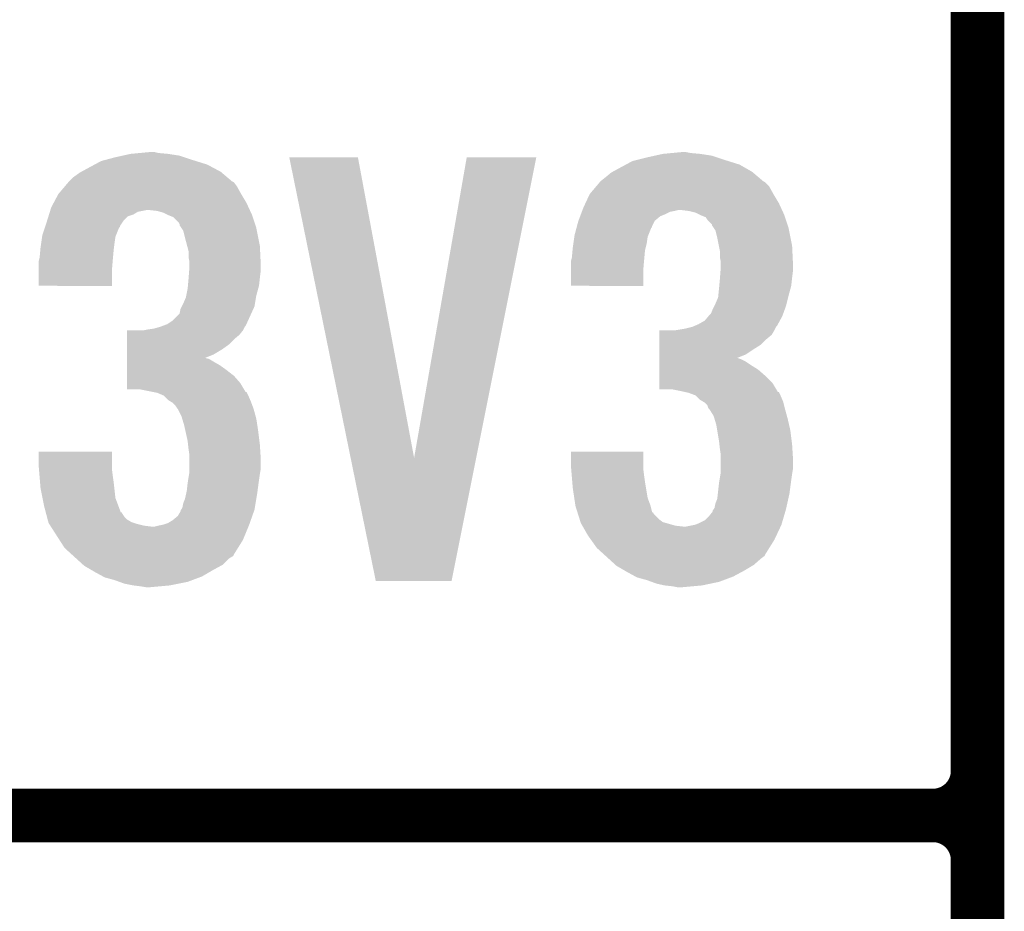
# Model space of a CAD drawing. Extents: x -1.3 to 24.2, y -3.9 to 39.2.
# Tile 3 of 34: x 1.3 to 4.1, y 1 to 3.5. Entities that reach past the tile are written whole.
import ezdxf

# ---------------------------------------------------------------- set-up
doc = ezdxf.new("R2010")
doc.units = 0
doc.layers.add('PRESSURE_24_CLICK_V100_GTO', color=14, linetype='CONTINUOUS')

msp = doc.modelspace()

# ---------------------------------------------------------------- linework, layer by layer
at = {"layer": 'PRESSURE_24_CLICK_V100_GTO', "const_width": 0.1524}
for points in [[(4.0132, -0.5588), (4.0132, 18.3388)], [(4.0132, 1.397), (4.0132, 3.683)], [(-1.27, 1.27), (3.8862, 1.27)], [(-1.27, 1.27), (3.8862, 1.27)]]:
    msp.add_lwpolyline(points, dxfattribs=at)
for points in [[(3.8862, 1.27, 0.4142136), (4.0132, 1.397)], [(4.0132, 1.143, 0.4142136), (3.8862, 1.27)], [(4.0132, 1.143, 0.4142136), (3.8862, 1.27)]]:
    msp.add_lwpolyline(points, format="xyb", dxfattribs=at)
at = {"layer": 'PRESSURE_24_CLICK_V100_GTO'}
for points in [[(1.5259, 3.1369), (1.55448, 3.14452), (1.778, 3.1369), (1.755138, 3.14452)], [(1.55448, 3.14452), (1.57733, 3.149598), (1.755138, 3.14452), (1.739902, 3.149598)], [(1.57733, 3.149598), (1.600202, 3.15468), (1.739902, 3.149598), (1.70688, 3.15468)], [(1.600202, 3.15468), (1.62687, 3.15722), (1.70688, 3.15468), (1.678942, 3.15722)], [(1.62687, 3.15722), (1.653538, 3.15976), (1.678942, 3.15722), (1.668782, 3.15976)], [(2.052348, 3.144498), (2.052344, 3.144514), (2.247904, 3.144498), (2.052344, 3.144514)], [(2.227098, 2.288684), (2.052348, 3.144498), (2.407946, 2.288684), (2.247904, 3.144498)], [(2.407946, 2.288684), (2.557796, 3.14449), (2.584716, 2.288684), (2.755896, 3.14449)], [(2.557796, 3.14449), (2.557802, 3.14452), (2.755896, 3.14449), (2.557802, 3.14452)], [(3.040376, 3.1369), (3.07086, 3.14452), (3.29438, 3.1369), (3.271518, 3.14452)], [(3.07086, 3.14452), (3.09371, 3.149598), (3.271518, 3.14452), (3.256282, 3.149598)], [(3.09371, 3.149598), (3.116582, 3.15468), (3.256282, 3.149598), (3.22326, 3.15468)], [(3.116582, 3.15468), (3.14325, 3.15722), (3.22326, 3.15468), (3.19532, 3.15722)], [(3.14325, 3.15722), (3.169918, 3.15976), (3.19532, 3.15722), (3.182622, 3.15976)], [(1.460072, 3.10388), (1.48336, 3.11658), (1.856734, 3.10388), (1.832928, 3.11658)], [(1.48336, 3.11658), (1.49751, 3.1242), (1.832928, 3.11658), (1.818642, 3.1242)], [(1.49751, 3.1242), (1.516382, 3.134362), (1.818642, 3.1242), (1.786122, 3.134362)], [(1.516382, 3.134362), (1.5259, 3.1369), (1.786122, 3.134362), (1.778, 3.1369)], [(2.973914, 3.10388), (2.9972, 3.11658), (3.370574, 3.10388), (3.348354, 3.11658)], [(2.9972, 3.11658), (3.01135, 3.1242), (3.348354, 3.11658), (3.335022, 3.1242)], [(3.01135, 3.1242), (3.030224, 3.134362), (3.335022, 3.1242), (3.302502, 3.134362)], [(3.030224, 3.134362), (3.040376, 3.1369), (3.302502, 3.134362), (3.29438, 3.1369)], [(1.424938, 3.075938), (1.43764, 3.08864), (1.889764, 3.075938), (1.87475, 3.08864)], [(1.43764, 3.08864), (1.45542, 3.101342), (1.87475, 3.08864), (1.859736, 3.101342)], [(1.45542, 3.101342), (1.460072, 3.10388), (1.859736, 3.101342), (1.856734, 3.10388)], [(2.941322, 3.078482), (2.95402, 3.08864), (3.400598, 3.078482), (3.38859, 3.08864)], [(2.95402, 3.08864), (2.969262, 3.101342), (3.38859, 3.08864), (3.373576, 3.101342)], [(2.969262, 3.101342), (2.973914, 3.10388), (3.373576, 3.101342), (3.370574, 3.10388)], [(1.394464, 3.04038), (1.413804, 3.06324), (1.91516, 3.04038), (1.902462, 3.06324)], [(1.413804, 3.06324), (1.422396, 3.073396), (1.902462, 3.06324), (1.894836, 3.073396)], [(1.422396, 3.073396), (1.422398, 3.073398), (1.894836, 3.073396), (1.894834, 3.073398)], [(1.422398, 3.073398), (1.424938, 3.075938), (1.894834, 3.073398), (1.889764, 3.075938)], [(2.908302, 3.04038), (2.927642, 3.063238), (3.43154, 3.04038), (3.418842, 3.063238)], [(2.927642, 3.063238), (2.936238, 3.073398), (3.418842, 3.063238), (3.408676, 3.073398)], [(2.936238, 3.073398), (2.938778, 3.075938), (3.408676, 3.073398), (3.403604, 3.075938)], [(2.938778, 3.075938), (2.941322, 3.078482), (3.403604, 3.075938), (3.400598, 3.078482)], [(1.380912, 3.014978), (1.39446, 3.040374), (1.9304, 3.014978), (1.915164, 3.040374)], [(1.39446, 3.040374), (1.394464, 3.04038), (1.915164, 3.040374), (1.91516, 3.04038)], [(2.896446, 3.014978), (2.9083, 3.040376), (3.44678, 3.014978), (3.431544, 3.040376)], [(2.9083, 3.040376), (2.908302, 3.04038), (3.431544, 3.040376), (3.43154, 3.04038)], [(1.371758, 2.99466), (1.37414, 3.002282), (1.939778, 2.99466), (1.93626, 3.002282)], [(1.37414, 3.002282), (1.380912, 3.014978), (1.93626, 3.002282), (1.9304, 3.014978)], [(2.887662, 2.99466), (2.89052, 3.00228), (3.456158, 2.99466), (3.452642, 3.00228)], [(2.89052, 3.00228), (2.896446, 3.014978), (3.452642, 3.00228), (3.44678, 3.014978)], [(1.362232, 2.96418), (1.3662, 2.976876), (1.57988, 2.96418), (1.592582, 2.976876)], [(1.3662, 2.976876), (1.367788, 2.98196), (1.592582, 2.976876), (1.607824, 2.98196)], [(1.367788, 2.98196), (1.37017, 2.98958), (1.607824, 2.98196), (1.620518, 2.98958)], [(1.37017, 2.98958), (1.371758, 2.99466), (1.620518, 2.98958), (1.645918, 2.99466)], [(1.676398, 2.99212), (1.653538, 2.99466), (1.94095, 2.99212), (1.939778, 2.99466)], [(1.694178, 2.987042), (1.676398, 2.99212), (1.943294, 2.987042), (1.94095, 2.99212)], [(1.704346, 2.981958), (1.694178, 2.987042), (1.94564, 2.981958), (1.943294, 2.987042)], [(1.70942, 2.97942), (1.704346, 2.981958), (1.946486, 2.97942), (1.94564, 2.981958)], [(1.722116, 2.97434), (1.70942, 2.97942), (1.94818, 2.97434), (1.946486, 2.97942)], [(1.737358, 2.959096), (1.722116, 2.97434), (1.953262, 2.959096), (1.94818, 2.97434)], [(2.87623, 2.964176), (2.880994, 2.976878), (3.093718, 2.964176), (3.108964, 2.976878)], [(2.880994, 2.976878), (2.8829, 2.98196), (3.108964, 2.976878), (3.12166, 2.98196)], [(2.8829, 2.98196), (2.885756, 2.989578), (3.12166, 2.98196), (3.136898, 2.989578)], [(2.885756, 2.989578), (2.88671, 2.99212), (3.136898, 2.989578), (3.1496, 2.99212)], [(2.88671, 2.99212), (2.887662, 2.99466), (3.1496, 2.99212), (3.159758, 2.99466)], [(3.190238, 2.99212), (3.169918, 2.99466), (3.45733, 2.99212), (3.456158, 2.99466)], [(3.210558, 2.987042), (3.190238, 2.99212), (3.459674, 2.987042), (3.45733, 2.99212)], [(3.220726, 2.981958), (3.210558, 2.987042), (3.46202, 2.981958), (3.459674, 2.987042)], [(3.2258, 2.97942), (3.220726, 2.981958), (3.462866, 2.97942), (3.46202, 2.981958)], [(3.238494, 2.974342), (3.2258, 2.97942), (3.46456, 2.974342), (3.462866, 2.97942)], [(3.24358, 2.96672), (3.238494, 2.974342), (3.4671, 2.96672), (3.46456, 2.974342)], [(1.355512, 2.943856), (1.356358, 2.946394), (1.56718, 2.943856), (1.569714, 2.946394)], [(1.356358, 2.946394), (1.357206, 2.94894), (1.569714, 2.946394), (1.56972, 2.94894)], [(1.357206, 2.94894), (1.36144, 2.96164), (1.56972, 2.94894), (1.578186, 2.96164)], [(1.36144, 2.96164), (1.362232, 2.96418), (1.578186, 2.96164), (1.57988, 2.96418)], [(1.739898, 2.954024), (1.737358, 2.959096), (1.954952, 2.954024), (1.953262, 2.959096)], [(1.7399, 2.95148), (1.739898, 2.954024), (1.9558, 2.95148), (1.954952, 2.954024)], [(1.744982, 2.943858), (1.7399, 2.95148), (1.95834, 2.943858), (1.9558, 2.95148)], [(2.870536, 2.943856), (2.871214, 2.946394), (3.08356, 2.943856), (3.086094, 2.946394)], [(2.871214, 2.946394), (2.871892, 2.948936), (3.086094, 2.946394), (3.0861, 2.948936)], [(2.871892, 2.948936), (2.87528, 2.96164), (3.0861, 2.948936), (3.09245, 2.96164)], [(2.87528, 2.96164), (2.87623, 2.964176), (3.09245, 2.96164), (3.093718, 2.964176)], [(3.256274, 2.954026), (3.24358, 2.96672), (3.471332, 2.954026), (3.4671, 2.96672)], [(3.25628, 2.95148), (3.256274, 2.954026), (3.47218, 2.95148), (3.471332, 2.954026)], [(3.261362, 2.943858), (3.25628, 2.95148), (3.47472, 2.943858), (3.47218, 2.95148)], [(1.345474, 2.90068), (1.348014, 2.918456), (1.55448, 2.90068), (1.55702, 2.918456)], [(1.348014, 2.918456), (1.348742, 2.923542), (1.55702, 2.918456), (1.559054, 2.923542)], [(1.348742, 2.923542), (1.355512, 2.943856), (1.559054, 2.923542), (1.56718, 2.943856)], [(1.750058, 2.936244), (1.744982, 2.943858), (1.959864, 2.936244), (1.95834, 2.943858)], [(1.75514, 2.91592), (1.750058, 2.936244), (1.963928, 2.91592), (1.959864, 2.936244)], [(2.861854, 2.90068), (2.864392, 2.918456), (3.07086, 2.90068), (3.0734, 2.918456)], [(2.864392, 2.918456), (2.86512, 2.923542), (3.0734, 2.918456), (3.075434, 2.923542)], [(2.86512, 2.923542), (2.870536, 2.943856), (3.075434, 2.923542), (3.08356, 2.943856)], [(3.266438, 2.936244), (3.261362, 2.943858), (3.476244, 2.936244), (3.47472, 2.943858)], [(3.27152, 2.91592), (3.266438, 2.936244), (3.480308, 2.91592), (3.476244, 2.936244)], [(1.34366, 2.88798), (1.345474, 2.90068), (1.552892, 2.88798), (1.55448, 2.90068)], [(1.761238, 2.893058), (1.75514, 2.91592), (1.9685, 2.893058), (1.963928, 2.91592)], [(1.7653, 2.877824), (1.761238, 2.893058), (1.969226, 2.877824), (1.9685, 2.893058)], [(2.86004, 2.88798), (2.861854, 2.90068), (3.067684, 2.88798), (3.07086, 2.90068)], [(3.276094, 2.893058), (3.27152, 2.91592), (3.48488, 2.893058), (3.480308, 2.91592)], [(3.27914, 2.877822), (3.276094, 2.893058), (3.485606, 2.877822), (3.48488, 2.893058)], [(1.34112, 2.860042), (1.342966, 2.88036), (1.550092, 2.860042), (1.55194, 2.88036)], [(1.342966, 2.88036), (1.34366, 2.88798), (1.55194, 2.88036), (1.552892, 2.88798)], [(1.7653, 2.860042), (1.7653, 2.877824), (1.970074, 2.860042), (1.969226, 2.877824)], [(2.8575, 2.860042), (2.859346, 2.880358), (3.063932, 2.860042), (3.06578, 2.880358)], [(2.859346, 2.880358), (2.86004, 2.88798), (3.06578, 2.880358), (3.067684, 2.88798)], [(3.27914, 2.860042), (3.27914, 2.877822), (3.486454, 2.860042), (3.485606, 2.877822)], [(1.33858, 2.849882), (1.339214, 2.85242), (1.549188, 2.849882), (1.5494, 2.85242)], [(1.33858, 2.821942), (1.33858, 2.849882), (1.54686, 2.821942), (1.549188, 2.849882)], [(1.339214, 2.85242), (1.34112, 2.860042), (1.5494, 2.85242), (1.550092, 2.860042)], [(1.76784, 2.847342), (1.7653, 2.860042), (1.970678, 2.847342), (1.970074, 2.860042)], [(1.76784, 2.83972), (1.76784, 2.847342), (1.97104, 2.83972), (1.970678, 2.847342)], [(1.76784, 2.832098), (1.76784, 2.83972), (1.97104, 2.832098), (1.97104, 2.83972)], [(2.85496, 2.849882), (2.855594, 2.85242), (3.063028, 2.849882), (3.06324, 2.85242)], [(2.85496, 2.821942), (2.85496, 2.849882), (3.0607, 2.821942), (3.063028, 2.849882)], [(2.855594, 2.85242), (2.8575, 2.860042), (3.06324, 2.85242), (3.063932, 2.860042)], [(3.28168, 2.847342), (3.27914, 2.860042), (3.487058, 2.847342), (3.486454, 2.860042)], [(3.28168, 2.83972), (3.28168, 2.847342), (3.48742, 2.83972), (3.487058, 2.847342)], [(3.28168, 2.832098), (3.28168, 2.83972), (3.48742, 2.832098), (3.48742, 2.83972)], [(1.33858, 2.778786), (1.33858, 2.821942), (1.546834, 2.778786), (1.54686, 2.821942)], [(1.765494, 2.80162), (1.767058, 2.82194), (1.9685, 2.80162), (1.97104, 2.82194)], [(1.767058, 2.82194), (1.76784, 2.832098), (1.97104, 2.82194), (1.97104, 2.832098)], [(2.85496, 2.778786), (2.85496, 2.821942), (3.060674, 2.778786), (3.0607, 2.821942)], [(3.279334, 2.80162), (3.280898, 2.82194), (3.48488, 2.80162), (3.48742, 2.82194)], [(3.280898, 2.82194), (3.28168, 2.832098), (3.48742, 2.82194), (3.48742, 2.832098)], [(1.546834, 2.77876), (1.33858, 2.778786), (1.546834, 2.77876), (1.546834, 2.778786)], [(1.76276, 2.77114), (1.763452, 2.778758), (1.963882, 2.77114), (1.96596, 2.778758)], [(1.763452, 2.778758), (1.7653, 2.79908), (1.96596, 2.778758), (1.968216, 2.79908)], [(1.7653, 2.79908), (1.765494, 2.80162), (1.968216, 2.79908), (1.9685, 2.80162)], [(3.060674, 2.77876), (2.85496, 2.778786), (3.060674, 2.77876), (3.060674, 2.778786)], [(3.2766, 2.77114), (3.277292, 2.778758), (3.480262, 2.77114), (3.48234, 2.778758)], [(3.277292, 2.778758), (3.27914, 2.79908), (3.48234, 2.778758), (3.484596, 2.79908)], [(3.27914, 2.79908), (3.279334, 2.80162), (3.484596, 2.79908), (3.48488, 2.80162)], [(1.75768, 2.745742), (1.758694, 2.75082), (1.957492, 2.745742), (1.95834, 2.75082)], [(1.758694, 2.75082), (1.76276, 2.77114), (1.95834, 2.75082), (1.963882, 2.77114)], [(3.27406, 2.745744), (3.274566, 2.75082), (3.47345, 2.745744), (3.47472, 2.75082)], [(3.274566, 2.75082), (3.2766, 2.77114), (3.47472, 2.75082), (3.480262, 2.77114)], [(1.746248, 2.720338), (1.75006, 2.72796), (1.953258, 2.720338), (1.954528, 2.72796)], [(1.75006, 2.72796), (1.75768, 2.745742), (1.954528, 2.72796), (1.957492, 2.745742)], [(3.26263, 2.72034), (3.26644, 2.72796), (3.467098, 2.72034), (3.469002, 2.72796)], [(3.26644, 2.72796), (3.27406, 2.745744), (3.469002, 2.72796), (3.47345, 2.745744)], [(1.719582, 2.679702), (1.739902, 2.70002), (1.934784, 2.679702), (1.94402, 2.70002)], [(1.739902, 2.70002), (1.742442, 2.712722), (1.94402, 2.70002), (1.949794, 2.712722)], [(1.742442, 2.712722), (1.746248, 2.720338), (1.949794, 2.712722), (1.953258, 2.720338)], [(3.24654, 2.692398), (3.248658, 2.694938), (3.45694, 2.692398), (3.457862, 2.694938)], [(3.248658, 2.694938), (3.25374, 2.700024), (3.457862, 2.694938), (3.459712, 2.700024)], [(3.25374, 2.700024), (3.25882, 2.71272), (3.459712, 2.700024), (3.464326, 2.71272)], [(3.25882, 2.71272), (3.26263, 2.72034), (3.464326, 2.71272), (3.467098, 2.72034)], [(1.690802, 2.664464), (1.704342, 2.669542), (1.927858, 2.664464), (1.930166, 2.669542)], [(1.704342, 2.669542), (1.719582, 2.679702), (1.930166, 2.669542), (1.934784, 2.679702)], [(3.206334, 2.664464), (3.218182, 2.66954), (3.441698, 2.664464), (3.444466, 2.66954)], [(3.218182, 2.66954), (3.235956, 2.679704), (3.444466, 2.66954), (3.450012, 2.679704)], [(3.235956, 2.679704), (3.24654, 2.692398), (3.450012, 2.679704), (3.45694, 2.692398)], [(1.590062, 2.626362), (1.590064, 2.639058), (1.894842, 2.626362), (1.910078, 2.639058)], [(1.590064, 2.639058), (1.590066, 2.65176), (1.910078, 2.639058), (1.920236, 2.65176)], [(1.635762, 2.65176), (1.63578, 2.651764), (1.920236, 2.65176), (1.92024, 2.651764)], [(1.63578, 2.651764), (1.64846, 2.6543), (1.92024, 2.651764), (1.921508, 2.6543)], [(1.64846, 2.6543), (1.666242, 2.65684), (1.921508, 2.6543), (1.922778, 2.65684)], [(1.666242, 2.65684), (1.684006, 2.661916), (1.922778, 2.65684), (1.925318, 2.661916)], [(1.684006, 2.661916), (1.68402, 2.66192), (1.925318, 2.661916), (1.92532, 2.66192)], [(1.68402, 2.66192), (1.690802, 2.664464), (1.92532, 2.66192), (1.927858, 2.664464)], [(3.106442, 2.626362), (3.106444, 2.639058), (3.411222, 2.626362), (3.426456, 2.639058)], [(3.106444, 2.639058), (3.106446, 2.65176), (3.426456, 2.639058), (3.434078, 2.65176)], [(3.149602, 2.65176), (3.149612, 2.651762), (3.434078, 2.65176), (3.43408, 2.651762)], [(3.149612, 2.651762), (3.18008, 2.65684), (3.43408, 2.651762), (3.436618, 2.65684)], [(3.18008, 2.65684), (3.200378, 2.661916), (3.436618, 2.65684), (3.439158, 2.661916)], [(3.200378, 2.661916), (3.200402, 2.661922), (3.439158, 2.661916), (3.439162, 2.661922)], [(3.200402, 2.661922), (3.206334, 2.664464), (3.439162, 2.661922), (3.441698, 2.664464)], [(1.590056, 2.59842), (1.590058, 2.61112), (1.861822, 2.59842), (1.8796, 2.61112)], [(1.590058, 2.61112), (1.590062, 2.626362), (1.8796, 2.61112), (1.894842, 2.626362)], [(3.106436, 2.59842), (3.106438, 2.61112), (3.37566, 2.59842), (3.395978, 2.61112)], [(3.106438, 2.61112), (3.106442, 2.626362), (3.395978, 2.61112), (3.411222, 2.626362)], [(1.590052, 2.57302), (1.590054, 2.58318), (1.811154, 2.57302), (1.836426, 2.58318)], [(1.590054, 2.58318), (1.590056, 2.59842), (1.836426, 2.58318), (1.861822, 2.59842)], [(3.106432, 2.57302), (3.106434, 2.58318), (3.327534, 2.57302), (3.352804, 2.58318)], [(3.106434, 2.58318), (3.106436, 2.59842), (3.352804, 2.58318), (3.37566, 2.59842)], [(1.59005, 2.5527), (1.590052, 2.56286), (1.854202, 2.5527), (1.83642, 2.56286)], [(1.590052, 2.57048), (1.590052, 2.57302), (1.823722, 2.57048), (1.813562, 2.57302)], [(1.590052, 2.56286), (1.590052, 2.57048), (1.83642, 2.56286), (1.823722, 2.57048)], [(3.10643, 2.5527), (3.106432, 2.562858), (3.36804, 2.5527), (3.352802, 2.562858)], [(3.106432, 2.573018), (3.106432, 2.57302), (3.329942, 2.573018), (3.327534, 2.57302)], [(3.106432, 2.57048), (3.106432, 2.573018), (3.33756, 2.57048), (3.329942, 2.573018)], [(3.106432, 2.562858), (3.106432, 2.57048), (3.352802, 2.562858), (3.33756, 2.57048)], [(1.590044, 2.52222), (1.590048, 2.54), (1.894842, 2.52222), (1.87198, 2.54)], [(1.590048, 2.54), (1.59005, 2.5527), (1.87198, 2.54), (1.854202, 2.5527)], [(3.106424, 2.522222), (3.106428, 2.54), (3.40868, 2.522222), (3.388362, 2.54)], [(3.106428, 2.54), (3.10643, 2.5527), (3.388362, 2.54), (3.36804, 2.5527)], [(1.59004, 2.484146), (1.590042, 2.501898), (1.923282, 2.484146), (1.912622, 2.501898)], [(1.590042, 2.501898), (1.590044, 2.52222), (1.912622, 2.501898), (1.894842, 2.52222)], [(3.10642, 2.484146), (3.106422, 2.501898), (3.439662, 2.484146), (3.429002, 2.501898)], [(3.106422, 2.501898), (3.106424, 2.522222), (3.429002, 2.501898), (3.40868, 2.522222)], [(1.625598, 2.48412), (1.59004, 2.484146), (1.923298, 2.48412), (1.923282, 2.484146)], [(1.663698, 2.4765), (1.625598, 2.48412), (1.927872, 2.4765), (1.923298, 2.48412)], [(1.663788, 2.476482), (1.663698, 2.4765), (1.930406, 2.476482), (1.927872, 2.4765)], [(1.676398, 2.47396), (1.663788, 2.476482), (1.931668, 2.47396), (1.930406, 2.476482)], [(1.694176, 2.466342), (1.676398, 2.47396), (1.93548, 2.466342), (1.931668, 2.47396)], [(3.141978, 2.48412), (3.10642, 2.484146), (3.439678, 2.48412), (3.439662, 2.484146)], [(3.16738, 2.47904), (3.141978, 2.48412), (3.442728, 2.47904), (3.439678, 2.48412)], [(3.17881, 2.4765), (3.16738, 2.47904), (3.444252, 2.4765), (3.442728, 2.47904)], [(3.17889, 2.476482), (3.17881, 2.4765), (3.446786, 2.476482), (3.444252, 2.4765)], [(3.190238, 2.47396), (3.17889, 2.476482), (3.448048, 2.47396), (3.446786, 2.476482)], [(3.210556, 2.46634), (3.190238, 2.47396), (3.45186, 2.46634), (3.448048, 2.47396)], [(1.69418, 2.46634), (1.694176, 2.466342), (1.93548, 2.46634), (1.93548, 2.466342)], [(1.706878, 2.453642), (1.69418, 2.46634), (1.940922, 2.453642), (1.93548, 2.46634)], [(1.715348, 2.44856), (1.706878, 2.453642), (1.9431, 2.44856), (1.940922, 2.453642)], [(1.719578, 2.446022), (1.715348, 2.44856), (1.944052, 2.446022), (1.9431, 2.44856)], [(1.727198, 2.438402), (1.719578, 2.446022), (1.94691, 2.438402), (1.944052, 2.446022)], [(3.223258, 2.453642), (3.210556, 2.46634), (3.457302, 2.453642), (3.45186, 2.46634)], [(3.231732, 2.448558), (3.223258, 2.453642), (3.45948, 2.448558), (3.457302, 2.453642)], [(3.235958, 2.446022), (3.231732, 2.448558), (3.460116, 2.446022), (3.45948, 2.448558)], [(3.243576, 2.438398), (3.235958, 2.446022), (3.462022, 2.438398), (3.460116, 2.446022)], [(1.73228, 2.43078), (1.727198, 2.438402), (1.949768, 2.43078), (1.94691, 2.438402)], [(1.734814, 2.428242), (1.73228, 2.43078), (1.950718, 2.428242), (1.949768, 2.43078)], [(1.734818, 2.428236), (1.734814, 2.428242), (1.95072, 2.428236), (1.950718, 2.428242)], [(1.74498, 2.40792), (1.734818, 2.428236), (1.956262, 2.40792), (1.95072, 2.428236)], [(3.24612, 2.430784), (3.243576, 2.438398), (3.463924, 2.430784), (3.462022, 2.438398)], [(3.248658, 2.428242), (3.24612, 2.430784), (3.46456, 2.428242), (3.463924, 2.430784)], [(3.24866, 2.42824), (3.248658, 2.428242), (3.46456, 2.42824), (3.46456, 2.428242)], [(3.261358, 2.407922), (3.24866, 2.42824), (3.470102, 2.407922), (3.46456, 2.42824)], [(1.747266, 2.4003), (1.74498, 2.40792), (1.95834, 2.4003), (1.956262, 2.40792)], [(1.7526, 2.382518), (1.747266, 2.4003), (1.961076, 2.382518), (1.95834, 2.4003)], [(3.263646, 2.4003), (3.261358, 2.407922), (3.47218, 2.4003), (3.470102, 2.407922)], [(3.26898, 2.382522), (3.263646, 2.4003), (3.476284, 2.382522), (3.47218, 2.4003)], [(1.755988, 2.36728), (1.7526, 2.382518), (1.96342, 2.36728), (1.961076, 2.382518)], [(1.76276, 2.3368), (1.755988, 2.36728), (1.96723, 2.3368), (1.96342, 2.36728)], [(3.271522, 2.367278), (3.26898, 2.382522), (3.4798, 2.367278), (3.476284, 2.382522)], [(3.2766, 2.3368), (3.271522, 2.367278), (3.48361, 2.3368), (3.4798, 2.367278)], [(1.76389, 2.32664), (1.76276, 2.3368), (1.9685, 2.32664), (1.96723, 2.3368)], [(3.27773, 2.32664), (3.2766, 2.3368), (3.48488, 2.32664), (3.48361, 2.3368)], [(1.33858, 2.263138), (1.338604, 2.306294), (1.54686, 2.263138), (1.54686, 2.306294)], [(1.338604, 2.306294), (1.338606, 2.30632), (1.54686, 2.306294), (1.338606, 2.30632)], [(1.7653, 2.31394), (1.76389, 2.32664), (1.969294, 2.31394), (1.9685, 2.32664)], [(1.76784, 2.29616), (1.7653, 2.31394), (1.970406, 2.29616), (1.969294, 2.31394)], [(2.85496, 2.263138), (2.854984, 2.306294), (3.0607, 2.263138), (3.0607, 2.306294)], [(2.854984, 2.306294), (2.854986, 2.30632), (3.0607, 2.306294), (2.854986, 2.30632)], [(3.27914, 2.31394), (3.27773, 2.32664), (3.485674, 2.31394), (3.48488, 2.32664)], [(3.28168, 2.29616), (3.27914, 2.31394), (3.486786, 2.29616), (3.485674, 2.31394)], [(1.76784, 2.286002), (1.76784, 2.29616), (1.97104, 2.286002), (1.970406, 2.29616)], [(1.76784, 2.258058), (1.76784, 2.286002), (1.97104, 2.258058), (1.97104, 2.286002)], [(2.298696, 1.938042), (2.227098, 2.288684), (2.514582, 1.938042), (2.584716, 2.288684)], [(3.28168, 2.286002), (3.28168, 2.29616), (3.48742, 2.286002), (3.486786, 2.29616)], [(3.28168, 2.258058), (3.28168, 2.286002), (3.48742, 2.258058), (3.48742, 2.286002)], [(1.339004, 2.25806), (1.33858, 2.263138), (1.54686, 2.25806), (1.54686, 2.263138)], [(1.340698, 2.23774), (1.339004, 2.25806), (1.5494, 2.23774), (1.54686, 2.25806)], [(1.766992, 2.24282), (1.76784, 2.247902), (1.9685, 2.24282), (1.969346, 2.247902)], [(1.76784, 2.247902), (1.76784, 2.258058), (1.969346, 2.247902), (1.97104, 2.258058)], [(2.855384, 2.25806), (2.85496, 2.263138), (3.0607, 2.25806), (3.0607, 2.263138)], [(2.857078, 2.23774), (2.855384, 2.25806), (3.06324, 2.23774), (3.0607, 2.25806)], [(3.280832, 2.24282), (3.28168, 2.247902), (3.48488, 2.24282), (3.485726, 2.247902)], [(3.28168, 2.247902), (3.28168, 2.258058), (3.485726, 2.247902), (3.48742, 2.258058)], [(1.34218, 2.21996), (1.340698, 2.23774), (1.55194, 2.21996), (1.5494, 2.23774)], [(1.34366, 2.20218), (1.34218, 2.21996), (1.553918, 2.20218), (1.55194, 2.21996)], [(1.76022, 2.194562), (1.76276, 2.21742), (1.961896, 2.194562), (1.964944, 2.21742)], [(1.76276, 2.21742), (1.764028, 2.22504), (1.964944, 2.21742), (1.96596, 2.22504)], [(1.764028, 2.22504), (1.766992, 2.24282), (1.96596, 2.22504), (1.9685, 2.24282)], [(2.85856, 2.21996), (2.857078, 2.23774), (3.06578, 2.21996), (3.06324, 2.23774)], [(2.86004, 2.20218), (2.85856, 2.21996), (3.068744, 2.20218), (3.06578, 2.21996)], [(3.273212, 2.186942), (3.2766, 2.21742), (3.47726, 2.186942), (3.481322, 2.21742)], [(3.2766, 2.21742), (3.277868, 2.22504), (3.481322, 2.21742), (3.48234, 2.22504)], [(3.277868, 2.22504), (3.280832, 2.24282), (3.48234, 2.22504), (3.48488, 2.24282)], [(1.34925, 2.174236), (1.34366, 2.20218), (1.557022, 2.174236), (1.553918, 2.20218)], [(1.758526, 2.18694), (1.76022, 2.194562), (1.96088, 2.18694), (1.961896, 2.194562)], [(2.864232, 2.174238), (2.86004, 2.20218), (3.073402, 2.174238), (3.068744, 2.20218)], [(1.35382, 2.151378), (1.34925, 2.174236), (1.565606, 2.151378), (1.557022, 2.174236)], [(1.750062, 2.159002), (1.75514, 2.171702), (1.956222, 2.159002), (1.958338, 2.171702)], [(1.75514, 2.171702), (1.758526, 2.18694), (1.958338, 2.171702), (1.96088, 2.18694)], [(2.86728, 2.153918), (2.864232, 2.174238), (3.08102, 2.153918), (3.073402, 2.174238)], [(3.266442, 2.159002), (3.27152, 2.171702), (3.47105, 2.159002), (3.473872, 2.171702)], [(3.27152, 2.171702), (3.273212, 2.186942), (3.473872, 2.171702), (3.47726, 2.186942)], [(1.358498, 2.1336), (1.35382, 2.151378), (1.57228, 2.1336), (1.565606, 2.151378)], [(1.358504, 2.133582), (1.358498, 2.1336), (1.574806, 2.133582), (1.57228, 2.1336)], [(1.359836, 2.128518), (1.358504, 2.133582), (1.577342, 2.128518), (1.574806, 2.133582)], [(1.734822, 2.123444), (1.74244, 2.13614), (1.946984, 2.123444), (1.951464, 2.13614)], [(1.74244, 2.13614), (1.742444, 2.138686), (1.951464, 2.13614), (1.952362, 2.138686)], [(1.742444, 2.138686), (1.744134, 2.14122), (1.952362, 2.138686), (1.953258, 2.14122)], [(1.744134, 2.14122), (1.747522, 2.146298), (1.953258, 2.14122), (1.954104, 2.146298)], [(1.747522, 2.146298), (1.750062, 2.159002), (1.954104, 2.146298), (1.956222, 2.159002)], [(2.86766, 2.151382), (2.86728, 2.153918), (3.081658, 2.151382), (3.08102, 2.153918)], [(2.873276, 2.1336), (2.86766, 2.151382), (3.086122, 2.1336), (3.081658, 2.151382)], [(2.873282, 2.133582), (2.873276, 2.1336), (3.088646, 2.133582), (3.086122, 2.1336)], [(2.874878, 2.128524), (2.873282, 2.133582), (3.091182, 2.128524), (3.088646, 2.133582)], [(3.248662, 2.123442), (3.25882, 2.136142), (3.46187, 2.123442), (3.465606, 2.136142)], [(3.25882, 2.136142), (3.258824, 2.138686), (3.465606, 2.136142), (3.466354, 2.138686)], [(3.258824, 2.138686), (3.260514, 2.14122), (3.466354, 2.138686), (3.4671, 2.14122)], [(3.260514, 2.14122), (3.263902, 2.146298), (3.4671, 2.14122), (3.468228, 2.146298)], [(3.263902, 2.146298), (3.266442, 2.159002), (3.468228, 2.146298), (3.47105, 2.159002)], [(1.36184, 2.120898), (1.359836, 2.128518), (1.582422, 2.120898), (1.577342, 2.128518)], [(1.363846, 2.113278), (1.36184, 2.120898), (1.590042, 2.113278), (1.582422, 2.120898)], [(1.36585, 2.10566), (1.363846, 2.113278), (1.602736, 2.10566), (1.590042, 2.113278)], [(1.366518, 2.103116), (1.36585, 2.10566), (1.610374, 2.103116), (1.602736, 2.10566)], [(1.706882, 2.10312), (1.71958, 2.11074), (1.939812, 2.10312), (1.9425, 2.11074)], [(1.71958, 2.11074), (1.734822, 2.123444), (1.9425, 2.11074), (1.946984, 2.123444)], [(2.879692, 2.11328), (2.874878, 2.128524), (3.106422, 2.11328), (3.091182, 2.128524)], [(2.882098, 2.105658), (2.879692, 2.11328), (3.116578, 2.105658), (3.106422, 2.11328)], [(2.882898, 2.103122), (2.882098, 2.105658), (3.125458, 2.103122), (3.116578, 2.105658)], [(3.22072, 2.10312), (3.235956, 2.110742), (3.455894, 2.10312), (3.458134, 2.110742)], [(3.235956, 2.110742), (3.248662, 2.123442), (3.458134, 2.110742), (3.46187, 2.123442)], [(1.368148, 2.100582), (1.366518, 2.103116), (1.61798, 2.100582), (1.610374, 2.103116)], [(1.371416, 2.0955), (1.368148, 2.100582), (1.638302, 2.0955), (1.61798, 2.100582)], [(1.373048, 2.09296), (1.371416, 2.0955), (1.658622, 2.09296), (1.638302, 2.0955)], [(1.397546, 2.05486), (1.373048, 2.09296), (1.920238, 2.05486), (1.935926, 2.09296)], [(1.668782, 2.09296), (1.67894, 2.0955), (1.935926, 2.09296), (1.936972, 2.0955)], [(1.67894, 2.0955), (1.69164, 2.098042), (1.936972, 2.0955), (1.93802, 2.098042)], [(1.69164, 2.098042), (1.706882, 2.10312), (1.93802, 2.098042), (1.939812, 2.10312)], [(2.887254, 2.0955), (2.882898, 2.103122), (3.152142, 2.0955), (3.125458, 2.103122)], [(2.888706, 2.09296), (2.887254, 2.0955), (3.175002, 2.09296), (3.152142, 2.0955)], [(2.903218, 2.06756), (2.888706, 2.09296), (3.440054, 2.06756), (3.452008, 2.09296)], [(3.182622, 2.09296), (3.208012, 2.09804), (3.452008, 2.09296), (3.4544, 2.09804)], [(3.208012, 2.09804), (3.208022, 2.098042), (3.4544, 2.09804), (3.4544, 2.098042)], [(3.208022, 2.098042), (3.22072, 2.10312), (3.4544, 2.098042), (3.455894, 2.10312)], [(1.41224, 2.032004), (1.397546, 2.05486), (1.905954, 2.032004), (1.920238, 2.05486)], [(2.912292, 2.05486), (2.903218, 2.06756), (3.434078, 2.05486), (3.440054, 2.06756)], [(2.92862, 2.032002), (2.912292, 2.05486), (3.419792, 2.032002), (3.434078, 2.05486)], [(1.431802, 2.01422), (1.41224, 2.032004), (1.894842, 2.01422), (1.905954, 2.032004)], [(2.94818, 2.01422), (2.92862, 2.032002), (3.408682, 2.01422), (3.419792, 2.032002)], [(1.437388, 2.009142), (1.431802, 2.01422), (1.892294, 2.009142), (1.894842, 2.01422)], [(1.445774, 2.001518), (1.437388, 2.009142), (1.879598, 2.001518), (1.892294, 2.009142)], [(1.46533, 1.983738), (1.445774, 2.001518), (1.861818, 1.983738), (1.879598, 2.001518)], [(2.953764, 2.009144), (2.94818, 2.01422), (3.406136, 2.009144), (3.408682, 2.01422)], [(2.96215, 2.00152), (2.953764, 2.009144), (3.39598, 2.00152), (3.406136, 2.009144)], [(2.98171, 1.983738), (2.96215, 2.00152), (3.375658, 1.983738), (3.39598, 2.00152)], [(1.468118, 1.981202), (1.46533, 1.983738), (1.857168, 1.981202), (1.861818, 1.983738)], [(1.489892, 1.9685), (1.468118, 1.981202), (1.83388, 1.9685), (1.857168, 1.981202)], [(1.4986, 1.96342), (1.489892, 1.9685), (1.825172, 1.96342), (1.83388, 1.9685)], [(2.984498, 1.981202), (2.98171, 1.983738), (3.37143, 1.981202), (3.375658, 1.983738)], [(3.006272, 1.9685), (2.984498, 1.981202), (3.35026, 1.9685), (3.37143, 1.981202)], [(3.01498, 1.96342), (3.006272, 1.9685), (3.340824, 1.96342), (3.35026, 1.9685)], [(1.521882, 1.95072), (1.4986, 1.96342), (1.803406, 1.95072), (1.825172, 1.96342)], [(1.526538, 1.94818), (1.521882, 1.95072), (1.79663, 1.94818), (1.803406, 1.95072)], [(1.55448, 1.940558), (1.526538, 1.94818), (1.7763, 1.940558), (1.79663, 1.94818)], [(1.56845, 1.93548), (1.55448, 1.940558), (1.762758, 1.93548), (1.7763, 1.940558)], [(2.514578, 1.93802), (2.298696, 1.938042), (2.514578, 1.93802), (2.514582, 1.938042)], [(3.038262, 1.95072), (3.01498, 1.96342), (3.31724, 1.95072), (3.340824, 1.96342)], [(3.042918, 1.94818), (3.038262, 1.95072), (3.310466, 1.94818), (3.31724, 1.95072)], [(3.07086, 1.940558), (3.042918, 1.94818), (3.290138, 1.940558), (3.310466, 1.94818)], [(3.08483, 1.93548), (3.07086, 1.940558), (3.276598, 1.93548), (3.290138, 1.940558)], [(1.58242, 1.930402), (1.56845, 1.93548), (1.737368, 1.930402), (1.762758, 1.93548)], [(1.607822, 1.92532), (1.58242, 1.930402), (1.71196, 1.92532), (1.737368, 1.930402)], [(1.62814, 1.92278), (1.607822, 1.92532), (1.68402, 1.92278), (1.71196, 1.92532)], [(1.643378, 1.92024), (1.62814, 1.92278), (1.656082, 1.92024), (1.68402, 1.92278)], [(3.0988, 1.930402), (3.08483, 1.93548), (3.252478, 1.930402), (3.276598, 1.93548)], [(3.12166, 1.92532), (3.0988, 1.930402), (3.22834, 1.92532), (3.252478, 1.930402)], [(3.14452, 1.92278), (3.12166, 1.92532), (3.2004, 1.92278), (3.22834, 1.92532)], [(3.157218, 1.92024), (3.14452, 1.92278), (3.172462, 1.92024), (3.2004, 1.92278)]]:
    msp.add_solid(points, dxfattribs=at)

doc.saveas('drawing.dxf')
